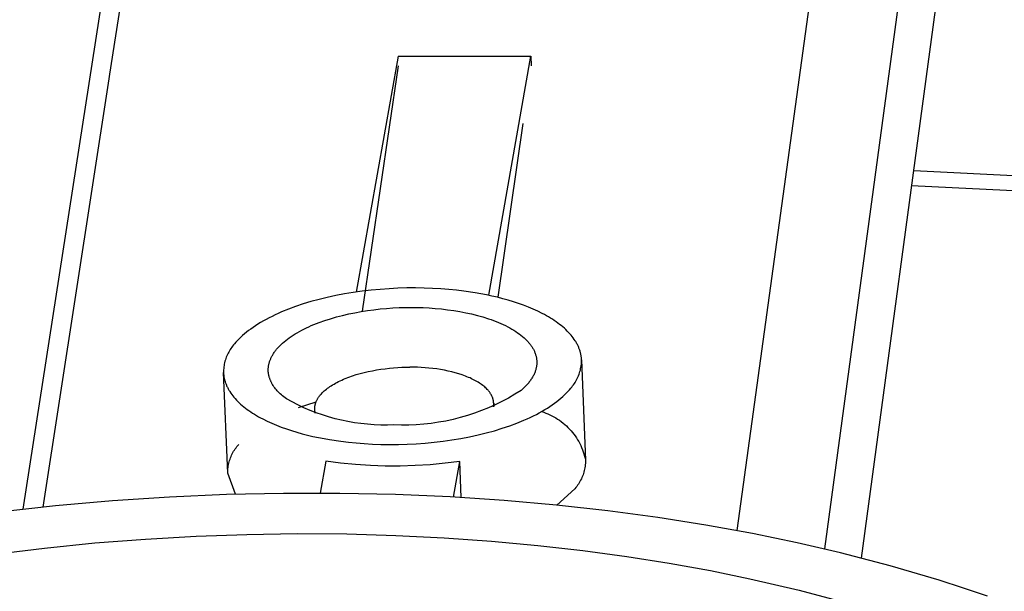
# Model space of a CAD drawing. Header units: millimetres. Extents: x 10249 to 12819, y -11746 to -10122.
# Tile 31 of 37: x 12239 to 12257, y -10457 to -10446. Entities that reach past the tile are written whole.
import ezdxf

# ---------------------------------------------------------------- set-up
doc = ezdxf.new("R2010")
doc.units = ezdxf.units.MM
doc.layers.add('Make2D$Visible$Curvas', color=7, linetype='Continuous')

msp = doc.modelspace()

# ---------------------------------------------------------------- linework, layer by layer
at = {"layer": 'Make2D$Visible$Curvas', "color": 7, "lineweight": -3, "true_color": 0xededed}
for p, q in [((12240.376, -10446.904), (12240.99, -10442.917)), ((12240.28, -10445.089), (12238.716, -10455.217)), ((12252.349, -10455.627), (12253.798, -10445.089)), ((12255.488, -10445.089), (12254.013, -10455.977)), ((12254.722, -10456.152), (12256.196, -10445.194)), ((12245.88, -10446.56), (12245.073, -10451.07)), ((12245.197, -10451.436), (12245.887, -10446.745)), ((12245.88, -10446.56), (12248.412, -10446.56)), ((12247.611, -10451.131), (12248.412, -10446.56)), ((12248.412, -10446.56), (12248.419, -10446.745)), ((12240.362, -10446.997), (12240.376, -10446.904)), ((12239.102, -10455.179), (12240.362, -10446.997)), ((12248.26, -10447.851), (12247.782, -10451.17)), ((12255.718, -10448.75), (12260.474, -10448.98)), ((12260.391, -10449.27), (12255.678, -10449.041)), ((12245.19, -10451.054), (12245.021, -10451.078)), ((12245.361, -10451.034), (12245.19, -10451.054)), ((12245.532, -10451.018), (12245.361, -10451.034)), ((12245.703, -10451.006), (12245.532, -10451.018)), ((12245.873, -10450.997), (12245.703, -10451.006)), ((12246.041, -10450.992), (12245.873, -10450.997)), ((12246.208, -10450.991), (12246.041, -10450.992)), ((12246.371, -10450.993), (12246.208, -10450.991)), ((12246.532, -10450.999), (12246.371, -10450.993)), ((12246.689, -10451.008), (12246.532, -10450.999)), ((12246.842, -10451.02), (12246.689, -10451.008)), ((12246.99, -10451.035), (12246.842, -10451.02)), ((12247.134, -10451.052), (12246.99, -10451.035)), ((12247.349, -10451.084), (12247.134, -10451.052)), ((12244.213, -10451.253), (12244.064, -10451.298)), ((12244.367, -10451.211), (12244.213, -10451.253)), ((12244.525, -10451.172), (12244.367, -10451.211)), ((12244.687, -10451.137), (12244.525, -10451.172)), ((12244.853, -10451.106), (12244.687, -10451.137)), ((12245.021, -10451.078), (12244.853, -10451.106)), ((12247.456, -10451.103), (12247.349, -10451.084)), ((12247.562, -10451.123), (12247.456, -10451.103)), ((12247.668, -10451.146), (12247.562, -10451.123)), ((12247.772, -10451.17), (12247.668, -10451.146)), ((12247.876, -10451.197), (12247.772, -10451.17)), ((12247.978, -10451.225), (12247.876, -10451.197)), ((12248.078, -10451.256), (12247.978, -10451.225)), ((12243.784, -10451.397), (12243.653, -10451.45)), ((12243.921, -10451.346), (12243.784, -10451.397)), ((12244.064, -10451.298), (12243.921, -10451.346)), ((12245.052, -10451.464), (12245.173, -10451.442)), ((12245.173, -10451.442), (12245.294, -10451.423)), ((12245.294, -10451.423), (12245.415, -10451.407)), ((12245.415, -10451.407), (12245.537, -10451.393)), ((12245.537, -10451.393), (12245.657, -10451.382)), ((12245.657, -10451.382), (12245.776, -10451.374)), ((12245.776, -10451.374), (12245.894, -10451.368)), ((12245.894, -10451.368), (12246.011, -10451.365)), ((12246.011, -10451.365), (12246.125, -10451.364)), ((12246.125, -10451.364), (12246.238, -10451.365)), ((12246.238, -10451.365), (12246.353, -10451.368)), ((12246.353, -10451.368), (12246.47, -10451.374)), ((12246.47, -10451.374), (12246.587, -10451.382)), ((12246.587, -10451.382), (12246.704, -10451.393)), ((12246.704, -10451.393), (12246.821, -10451.407)), ((12246.821, -10451.407), (12246.938, -10451.423)), ((12246.938, -10451.423), (12247.054, -10451.442)), ((12247.054, -10451.442), (12247.168, -10451.464)), ((12248.176, -10451.288), (12248.078, -10451.256)), ((12248.272, -10451.323), (12248.176, -10451.288)), ((12248.366, -10451.359), (12248.272, -10451.323)), ((12248.456, -10451.397), (12248.366, -10451.359)), ((12248.544, -10451.437), (12248.456, -10451.397)), ((12248.628, -10451.479), (12248.544, -10451.437)), ((12243.304, -10451.622), (12243.252, -10451.652)), ((12243.357, -10451.592), (12243.304, -10451.622)), ((12243.413, -10451.563), (12243.357, -10451.592)), ((12243.47, -10451.534), (12243.413, -10451.563)), ((12243.529, -10451.506), (12243.47, -10451.534)), ((12243.59, -10451.478), (12243.529, -10451.506)), ((12243.653, -10451.45), (12243.59, -10451.478)), ((12244.372, -10451.652), (12244.477, -10451.614)), ((12244.477, -10451.614), (12244.587, -10451.579)), ((12244.587, -10451.579), (12244.7, -10451.546)), ((12244.7, -10451.546), (12244.815, -10451.516)), ((12244.815, -10451.516), (12244.933, -10451.489)), ((12244.933, -10451.489), (12245.052, -10451.464)), ((12247.168, -10451.464), (12247.28, -10451.489)), ((12247.28, -10451.489), (12247.389, -10451.516)), ((12247.389, -10451.516), (12247.496, -10451.546)), ((12247.496, -10451.546), (12247.599, -10451.579)), ((12247.599, -10451.579), (12247.65, -10451.596)), ((12247.65, -10451.596), (12247.699, -10451.614)), ((12247.699, -10451.614), (12247.747, -10451.632)), ((12248.669, -10451.5), (12248.628, -10451.479)), ((12248.709, -10451.522), (12248.669, -10451.5)), ((12248.747, -10451.545), (12248.709, -10451.522)), ((12248.785, -10451.567), (12248.747, -10451.545)), ((12248.822, -10451.591), (12248.785, -10451.567)), ((12248.858, -10451.614), (12248.822, -10451.591)), ((12248.893, -10451.638), (12248.858, -10451.614)), ((12243.022, -10451.807), (12242.982, -10451.838)), ((12243.064, -10451.776), (12243.022, -10451.807)), ((12243.108, -10451.744), (12243.064, -10451.776)), ((12243.154, -10451.713), (12243.108, -10451.744)), ((12243.202, -10451.683), (12243.154, -10451.713)), ((12243.252, -10451.652), (12243.202, -10451.683)), ((12243.993, -10451.823), (12244.036, -10451.8)), ((12244.036, -10451.8), (12244.08, -10451.777)), ((12244.08, -10451.777), (12244.126, -10451.755)), ((12244.126, -10451.755), (12244.172, -10451.734)), ((12244.172, -10451.734), (12244.22, -10451.712)), ((12244.22, -10451.712), (12244.27, -10451.691)), ((12244.27, -10451.691), (12244.372, -10451.652)), ((12247.747, -10451.632), (12247.794, -10451.652)), ((12247.794, -10451.652), (12247.839, -10451.671)), ((12247.839, -10451.671), (12247.884, -10451.691)), ((12247.884, -10451.691), (12247.927, -10451.712)), ((12247.927, -10451.712), (12247.969, -10451.734)), ((12247.969, -10451.734), (12248.009, -10451.755)), ((12248.009, -10451.755), (12248.048, -10451.777)), ((12248.048, -10451.777), (12248.086, -10451.8)), ((12248.086, -10451.8), (12248.122, -10451.823)), ((12248.927, -10451.662), (12248.893, -10451.638)), ((12248.959, -10451.687), (12248.927, -10451.662)), ((12248.991, -10451.711), (12248.959, -10451.687)), ((12249.021, -10451.737), (12248.991, -10451.711)), ((12249.05, -10451.762), (12249.021, -10451.737)), ((12249.078, -10451.788), (12249.05, -10451.762)), ((12249.105, -10451.814), (12249.078, -10451.788)), ((12249.131, -10451.84), (12249.105, -10451.814)), ((12242.809, -10451.997), (12242.781, -10452.029)), ((12242.84, -10451.965), (12242.809, -10451.997)), ((12242.873, -10451.933), (12242.84, -10451.965)), ((12242.907, -10451.902), (12242.873, -10451.933)), ((12242.943, -10451.87), (12242.907, -10451.902)), ((12242.982, -10451.838), (12242.943, -10451.87)), ((12243.702, -10452.02), (12243.733, -10451.994)), ((12243.733, -10451.994), (12243.765, -10451.969)), ((12243.765, -10451.969), (12243.8, -10451.944)), ((12243.8, -10451.944), (12243.835, -10451.919)), ((12243.835, -10451.919), (12243.873, -10451.895)), ((12243.873, -10451.895), (12243.911, -10451.871)), ((12243.911, -10451.871), (12243.951, -10451.847)), ((12243.951, -10451.847), (12243.993, -10451.823)), ((12248.122, -10451.823), (12248.157, -10451.847)), ((12248.157, -10451.847), (12248.19, -10451.871)), ((12248.19, -10451.871), (12248.222, -10451.895)), ((12248.222, -10451.895), (12248.252, -10451.919)), ((12248.252, -10451.919), (12248.28, -10451.944)), ((12248.28, -10451.944), (12248.307, -10451.969)), ((12248.307, -10451.969), (12248.32, -10451.982)), ((12248.32, -10451.982), (12248.332, -10451.994)), ((12248.332, -10451.994), (12248.344, -10452.007)), ((12249.155, -10451.867), (12249.131, -10451.84)), ((12249.178, -10451.893), (12249.155, -10451.867)), ((12249.2, -10451.92), (12249.178, -10451.893)), ((12249.221, -10451.947), (12249.2, -10451.92)), ((12249.24, -10451.975), (12249.221, -10451.947)), ((12249.258, -10452.002), (12249.24, -10451.975)), ((12249.267, -10452.016), (12249.258, -10452.002)), ((12242.656, -10452.192), (12242.643, -10452.216)), ((12242.671, -10452.169), (12242.656, -10452.192)), ((12242.686, -10452.146), (12242.671, -10452.169)), ((12242.702, -10452.124), (12242.686, -10452.146)), ((12242.718, -10452.102), (12242.702, -10452.124)), ((12242.736, -10452.081), (12242.718, -10452.102)), ((12242.754, -10452.061), (12242.736, -10452.081)), ((12242.781, -10452.029), (12242.754, -10452.061)), ((12243.528, -10452.201), (12243.537, -10452.188)), ((12243.537, -10452.188), (12243.548, -10452.175)), ((12243.548, -10452.175), (12243.558, -10452.162)), ((12243.558, -10452.162), (12243.57, -10452.149)), ((12243.57, -10452.149), (12243.593, -10452.123)), ((12243.593, -10452.123), (12243.618, -10452.097)), ((12243.618, -10452.097), (12243.644, -10452.071)), ((12243.644, -10452.071), (12243.672, -10452.045)), ((12243.672, -10452.045), (12243.702, -10452.02)), ((12248.344, -10452.007), (12248.356, -10452.02)), ((12248.356, -10452.02), (12248.367, -10452.033)), ((12248.367, -10452.033), (12248.378, -10452.045)), ((12248.378, -10452.045), (12248.389, -10452.058)), ((12248.389, -10452.058), (12248.399, -10452.071)), ((12248.399, -10452.071), (12248.408, -10452.084)), ((12248.408, -10452.084), (12248.417, -10452.097)), ((12248.417, -10452.097), (12248.426, -10452.11)), ((12248.426, -10452.11), (12248.435, -10452.123)), ((12248.435, -10452.123), (12248.443, -10452.136)), ((12248.443, -10452.136), (12248.45, -10452.149)), ((12248.45, -10452.149), (12248.458, -10452.162)), ((12248.458, -10452.162), (12248.464, -10452.175)), ((12248.464, -10452.175), (12248.471, -10452.188)), ((12248.471, -10452.188), (12248.477, -10452.201)), ((12249.275, -10452.03), (12249.267, -10452.016)), ((12249.283, -10452.043), (12249.275, -10452.03)), ((12249.29, -10452.057), (12249.283, -10452.043)), ((12249.298, -10452.071), (12249.29, -10452.057)), ((12249.305, -10452.085), (12249.298, -10452.071)), ((12249.311, -10452.099), (12249.305, -10452.085)), ((12249.318, -10452.113), (12249.311, -10452.099)), ((12249.324, -10452.127), (12249.318, -10452.113)), ((12249.329, -10452.141), (12249.324, -10452.127)), ((12249.335, -10452.155), (12249.329, -10452.141)), ((12249.34, -10452.169), (12249.335, -10452.155)), ((12249.345, -10452.183), (12249.34, -10452.169)), ((12249.349, -10452.197), (12249.345, -10452.183)), ((12242.579, -10452.367), (12242.572, -10452.393)), ((12242.588, -10452.341), (12242.579, -10452.367)), ((12242.597, -10452.315), (12242.588, -10452.341)), ((12242.607, -10452.29), (12242.597, -10452.315)), ((12242.618, -10452.265), (12242.607, -10452.29)), ((12242.63, -10452.24), (12242.618, -10452.265)), ((12242.643, -10452.216), (12242.63, -10452.24)), ((12243.428, -10452.383), (12243.433, -10452.37)), ((12243.433, -10452.37), (12243.438, -10452.357)), ((12243.438, -10452.357), (12243.444, -10452.345)), ((12243.444, -10452.345), (12243.449, -10452.332)), ((12243.449, -10452.332), (12243.456, -10452.319)), ((12243.456, -10452.319), (12243.462, -10452.306)), ((12243.462, -10452.306), (12243.469, -10452.293)), ((12243.469, -10452.293), (12243.476, -10452.28)), ((12243.476, -10452.28), (12243.484, -10452.267)), ((12243.484, -10452.267), (12243.492, -10452.254)), ((12243.492, -10452.254), (12243.5, -10452.241)), ((12243.5, -10452.241), (12243.509, -10452.228)), ((12243.509, -10452.228), (12243.518, -10452.215)), ((12243.518, -10452.215), (12243.528, -10452.201)), ((12248.477, -10452.201), (12248.483, -10452.215)), ((12248.483, -10452.215), (12248.488, -10452.228)), ((12248.488, -10452.228), (12248.493, -10452.241)), ((12248.493, -10452.241), (12248.498, -10452.254)), ((12248.498, -10452.254), (12248.502, -10452.267)), ((12248.502, -10452.267), (12248.506, -10452.28)), ((12248.506, -10452.28), (12248.509, -10452.293)), ((12248.509, -10452.293), (12248.512, -10452.306)), ((12248.512, -10452.306), (12248.515, -10452.319)), ((12248.515, -10452.319), (12248.517, -10452.332)), ((12248.517, -10452.332), (12248.519, -10452.345)), ((12248.519, -10452.345), (12248.521, -10452.357)), ((12248.521, -10452.357), (12248.522, -10452.37)), ((12248.522, -10452.37), (12248.523, -10452.383)), ((12249.353, -10452.211), (12249.349, -10452.197)), ((12249.357, -10452.225), (12249.353, -10452.211)), ((12249.36, -10452.239), (12249.357, -10452.225)), ((12249.364, -10452.253), (12249.36, -10452.239)), ((12249.366, -10452.267), (12249.364, -10452.253)), ((12249.369, -10452.281), (12249.366, -10452.267)), ((12249.371, -10452.295), (12249.369, -10452.281)), ((12249.373, -10452.309), (12249.371, -10452.295)), ((12249.375, -10452.323), (12249.373, -10452.309)), ((12249.376, -10452.337), (12249.375, -10452.323)), ((12249.377, -10452.351), (12249.376, -10452.337)), ((12249.378, -10452.365), (12249.377, -10452.351)), ((12249.377, -10452.393), (12249.378, -10452.365)), ((12249.378, -10452.365), (12249.454, -10454.285)), ((12242.545, -10452.555), (12242.544, -10452.582)), ((12242.547, -10452.528), (12242.545, -10452.555)), ((12242.55, -10452.501), (12242.547, -10452.528)), ((12242.554, -10452.474), (12242.55, -10452.501)), ((12242.559, -10452.447), (12242.554, -10452.474)), ((12242.565, -10452.42), (12242.559, -10452.447)), ((12242.572, -10452.393), (12242.565, -10452.42)), ((12243.398, -10452.532), (12243.399, -10452.522)), ((12243.398, -10452.541), (12243.398, -10452.532)), ((12243.398, -10452.551), (12243.398, -10452.541)), ((12243.398, -10452.561), (12243.398, -10452.551)), ((12243.398, -10452.57), (12243.398, -10452.561)), ((12243.398, -10452.58), (12243.398, -10452.57)), ((12243.399, -10452.522), (12243.4, -10452.512)), ((12243.4, -10452.512), (12243.401, -10452.503)), ((12243.401, -10452.503), (12243.402, -10452.493)), ((12243.402, -10452.493), (12243.403, -10452.484)), ((12243.403, -10452.484), (12243.405, -10452.471)), ((12243.405, -10452.471), (12243.407, -10452.459)), ((12243.407, -10452.459), (12243.41, -10452.446)), ((12243.41, -10452.446), (12243.413, -10452.434)), ((12243.413, -10452.434), (12243.416, -10452.421)), ((12243.416, -10452.421), (12243.42, -10452.409)), ((12243.42, -10452.409), (12243.424, -10452.396)), ((12243.424, -10452.396), (12243.428, -10452.383)), ((12245.387, -10452.572), (12245.467, -10452.557)), ((12245.467, -10452.557), (12245.548, -10452.544)), ((12245.548, -10452.544), (12245.629, -10452.534)), ((12245.629, -10452.534), (12245.709, -10452.525)), ((12245.709, -10452.525), (12245.79, -10452.517)), ((12245.79, -10452.517), (12245.869, -10452.512)), ((12245.869, -10452.512), (12245.948, -10452.508)), ((12245.948, -10452.508), (12246.026, -10452.505)), ((12246.026, -10452.505), (12246.102, -10452.505)), ((12246.173, -10452.505), (12246.102, -10452.505)), ((12246.246, -10452.507), (12246.173, -10452.505)), ((12246.319, -10452.511), (12246.246, -10452.507)), ((12246.392, -10452.516), (12246.319, -10452.511)), ((12246.466, -10452.522), (12246.392, -10452.516)), ((12246.54, -10452.53), (12246.466, -10452.522)), ((12246.613, -10452.54), (12246.54, -10452.53)), ((12246.686, -10452.551), (12246.613, -10452.54)), ((12246.759, -10452.564), (12246.686, -10452.551)), ((12246.83, -10452.579), (12246.759, -10452.564)), ((12248.5, -10452.569), (12248.495, -10452.583)), ((12248.504, -10452.554), (12248.5, -10452.569)), ((12248.508, -10452.54), (12248.504, -10452.554)), ((12248.511, -10452.526), (12248.508, -10452.54)), ((12248.514, -10452.512), (12248.511, -10452.526)), ((12248.517, -10452.498), (12248.514, -10452.512)), ((12248.519, -10452.484), (12248.517, -10452.498)), ((12248.521, -10452.471), (12248.519, -10452.484)), ((12248.522, -10452.459), (12248.521, -10452.471)), ((12248.523, -10452.446), (12248.522, -10452.459)), ((12248.523, -10452.383), (12248.524, -10452.396)), ((12248.524, -10452.434), (12248.523, -10452.446)), ((12248.524, -10452.396), (12248.524, -10452.409)), ((12248.524, -10452.409), (12248.524, -10452.421)), ((12248.524, -10452.421), (12248.524, -10452.434)), ((12249.347, -10452.588), (12249.355, -10452.561)), ((12249.355, -10452.561), (12249.361, -10452.534)), ((12249.361, -10452.534), (12249.366, -10452.506)), ((12249.366, -10452.506), (12249.37, -10452.478)), ((12249.37, -10452.478), (12249.374, -10452.45)), ((12249.374, -10452.45), (12249.376, -10452.422)), ((12249.376, -10452.422), (12249.377, -10452.393)), ((12242.544, -10452.582), (12242.544, -10452.61)), ((12242.625, -10454.53), (12242.544, -10452.61)), ((12242.544, -10452.61), (12242.544, -10452.624)), ((12242.544, -10452.624), (12242.545, -10452.638)), ((12242.545, -10452.638), (12242.547, -10452.651)), ((12242.547, -10452.651), (12242.548, -10452.665)), ((12242.548, -10452.665), (12242.55, -10452.679)), ((12242.55, -10452.679), (12242.553, -10452.693)), ((12242.553, -10452.693), (12242.555, -10452.707)), ((12242.555, -10452.707), (12242.558, -10452.721)), ((12242.558, -10452.721), (12242.561, -10452.735)), ((12242.561, -10452.735), (12242.565, -10452.749)), ((12242.565, -10452.749), (12242.568, -10452.763)), ((12243.399, -10452.59), (12243.398, -10452.58)), ((12243.399, -10452.6), (12243.399, -10452.59)), ((12243.4, -10452.609), (12243.399, -10452.6)), ((12243.402, -10452.619), (12243.4, -10452.609)), ((12243.403, -10452.629), (12243.402, -10452.619)), ((12243.404, -10452.639), (12243.403, -10452.629)), ((12243.406, -10452.649), (12243.404, -10452.639)), ((12243.408, -10452.659), (12243.406, -10452.649)), ((12243.41, -10452.669), (12243.408, -10452.659)), ((12243.413, -10452.678), (12243.41, -10452.669)), ((12243.415, -10452.688), (12243.413, -10452.678)), ((12243.418, -10452.698), (12243.415, -10452.688)), ((12243.421, -10452.708), (12243.418, -10452.698)), ((12243.425, -10452.718), (12243.421, -10452.708)), ((12243.428, -10452.728), (12243.425, -10452.718)), ((12243.432, -10452.738), (12243.428, -10452.728)), ((12243.436, -10452.748), (12243.432, -10452.738)), ((12243.44, -10452.758), (12243.436, -10452.748)), ((12243.444, -10452.768), (12243.44, -10452.758)), ((12244.769, -10452.766), (12244.8, -10452.752)), ((12244.8, -10452.752), (12244.832, -10452.737)), ((12244.832, -10452.737), (12244.865, -10452.724)), ((12244.865, -10452.724), (12244.933, -10452.697)), ((12244.933, -10452.697), (12245.003, -10452.672)), ((12245.003, -10452.672), (12245.076, -10452.648)), ((12245.076, -10452.648), (12245.152, -10452.627)), ((12245.152, -10452.627), (12245.229, -10452.606)), ((12245.229, -10452.606), (12245.307, -10452.588)), ((12245.307, -10452.588), (12245.387, -10452.572)), ((12246.9, -10452.595), (12246.83, -10452.579)), ((12246.968, -10452.613), (12246.9, -10452.595)), ((12247.035, -10452.632), (12246.968, -10452.613)), ((12247.099, -10452.653), (12247.035, -10452.632)), ((12247.161, -10452.676), (12247.099, -10452.653)), ((12247.191, -10452.687), (12247.161, -10452.676)), ((12247.221, -10452.7), (12247.191, -10452.687)), ((12247.249, -10452.712), (12247.221, -10452.7)), ((12247.277, -10452.725), (12247.249, -10452.712)), ((12247.304, -10452.738), (12247.277, -10452.725)), ((12247.331, -10452.751), (12247.304, -10452.738)), ((12247.356, -10452.765), (12247.331, -10452.751)), ((12248.402, -10452.758), (12248.392, -10452.773)), ((12248.413, -10452.743), (12248.402, -10452.758)), ((12248.423, -10452.729), (12248.413, -10452.743)), ((12248.432, -10452.714), (12248.423, -10452.729)), ((12248.441, -10452.699), (12248.432, -10452.714)), ((12248.449, -10452.685), (12248.441, -10452.699)), ((12248.457, -10452.67), (12248.449, -10452.685)), ((12248.465, -10452.655), (12248.457, -10452.67)), ((12248.472, -10452.641), (12248.465, -10452.655)), ((12248.478, -10452.626), (12248.472, -10452.641)), ((12248.484, -10452.612), (12248.478, -10452.626)), ((12248.49, -10452.597), (12248.484, -10452.612)), ((12248.495, -10452.583), (12248.49, -10452.597)), ((12249.271, -10452.77), (12249.284, -10452.746)), ((12249.284, -10452.746), (12249.297, -10452.72)), ((12249.297, -10452.72), (12249.309, -10452.695)), ((12249.309, -10452.695), (12249.32, -10452.669)), ((12249.32, -10452.669), (12249.33, -10452.642)), ((12249.33, -10452.642), (12249.339, -10452.616)), ((12249.339, -10452.616), (12249.347, -10452.588)), ((12242.568, -10452.763), (12242.573, -10452.777)), ((12242.573, -10452.777), (12242.577, -10452.791)), ((12242.577, -10452.791), (12242.582, -10452.805)), ((12242.582, -10452.805), (12242.587, -10452.819)), ((12242.587, -10452.819), (12242.592, -10452.833)), ((12242.592, -10452.833), (12242.598, -10452.847)), ((12242.598, -10452.847), (12242.604, -10452.861)), ((12242.604, -10452.861), (12242.61, -10452.875)), ((12242.61, -10452.875), (12242.617, -10452.889)), ((12242.617, -10452.889), (12242.624, -10452.903)), ((12242.624, -10452.903), (12242.631, -10452.917)), ((12242.631, -10452.917), (12242.639, -10452.931)), ((12242.639, -10452.931), (12242.647, -10452.944)), ((12242.647, -10452.944), (12242.655, -10452.958)), ((12243.449, -10452.778), (12243.444, -10452.768)), ((12243.454, -10452.788), (12243.449, -10452.778)), ((12243.459, -10452.798), (12243.454, -10452.788)), ((12243.464, -10452.808), (12243.459, -10452.798)), ((12243.469, -10452.818), (12243.464, -10452.808)), ((12243.475, -10452.828), (12243.469, -10452.818)), ((12243.481, -10452.838), (12243.475, -10452.828)), ((12243.494, -10452.858), (12243.481, -10452.838)), ((12243.507, -10452.878), (12243.494, -10452.858)), ((12243.522, -10452.898), (12243.507, -10452.878)), ((12243.537, -10452.918), (12243.522, -10452.898)), ((12243.553, -10452.937), (12243.537, -10452.918)), ((12243.571, -10452.957), (12243.553, -10452.937)), ((12244.467, -10452.96), (12244.486, -10452.943)), ((12244.486, -10452.943), (12244.507, -10452.926)), ((12244.507, -10452.926), (12244.529, -10452.909)), ((12244.529, -10452.909), (12244.552, -10452.892)), ((12244.552, -10452.892), (12244.575, -10452.876)), ((12244.575, -10452.876), (12244.6, -10452.859)), ((12244.6, -10452.859), (12244.626, -10452.843)), ((12244.626, -10452.843), (12244.653, -10452.827)), ((12244.653, -10452.827), (12244.68, -10452.812)), ((12244.68, -10452.812), (12244.709, -10452.796)), ((12244.709, -10452.796), (12244.738, -10452.781)), ((12244.738, -10452.781), (12244.769, -10452.766)), ((12247.381, -10452.779), (12247.356, -10452.765)), ((12247.405, -10452.793), (12247.381, -10452.779)), ((12247.428, -10452.808), (12247.405, -10452.793)), ((12247.45, -10452.822), (12247.428, -10452.808)), ((12247.471, -10452.837), (12247.45, -10452.822)), ((12247.491, -10452.853), (12247.471, -10452.837)), ((12247.51, -10452.868), (12247.491, -10452.853)), ((12247.529, -10452.883), (12247.51, -10452.868)), ((12247.546, -10452.899), (12247.529, -10452.883)), ((12247.563, -10452.915), (12247.546, -10452.899)), ((12247.578, -10452.931), (12247.563, -10452.915)), ((12247.586, -10452.939), (12247.578, -10452.931)), ((12247.593, -10452.947), (12247.586, -10452.939)), ((12248.257, -10452.919), (12248.224, -10452.948)), ((12248.288, -10452.89), (12248.257, -10452.919)), ((12248.302, -10452.875), (12248.288, -10452.89)), ((12248.317, -10452.861), (12248.302, -10452.875)), ((12248.33, -10452.846), (12248.317, -10452.861)), ((12248.344, -10452.831), (12248.33, -10452.846)), ((12248.356, -10452.817), (12248.344, -10452.831)), ((12248.369, -10452.802), (12248.356, -10452.817)), ((12248.38, -10452.787), (12248.369, -10452.802)), ((12248.392, -10452.773), (12248.38, -10452.787)), ((12249.117, -10452.971), (12249.145, -10452.939)), ((12249.145, -10452.939), (12249.172, -10452.908)), ((12249.172, -10452.908), (12249.19, -10452.886)), ((12249.19, -10452.886), (12249.208, -10452.864)), ((12249.208, -10452.864), (12249.225, -10452.842)), ((12249.225, -10452.842), (12249.241, -10452.818)), ((12249.241, -10452.818), (12249.256, -10452.795)), ((12249.256, -10452.795), (12249.271, -10452.77)), ((12242.655, -10452.958), (12242.664, -10452.972)), ((12242.664, -10452.972), (12242.682, -10452.999)), ((12242.682, -10452.999), (12242.701, -10453.026)), ((12242.701, -10453.026), (12242.722, -10453.053)), ((12242.722, -10453.053), (12242.743, -10453.08)), ((12242.743, -10453.08), (12242.767, -10453.107)), ((12242.767, -10453.107), (12242.791, -10453.133)), ((12242.791, -10453.133), (12242.816, -10453.16)), ((12243.589, -10452.976), (12243.571, -10452.957)), ((12243.608, -10452.996), (12243.589, -10452.976)), ((12243.628, -10453.015), (12243.608, -10452.996)), ((12243.649, -10453.034), (12243.628, -10453.015)), ((12243.671, -10453.053), (12243.649, -10453.034)), ((12243.694, -10453.071), (12243.671, -10453.053)), ((12243.718, -10453.09), (12243.694, -10453.071)), ((12243.743, -10453.108), (12243.718, -10453.09)), ((12243.853, -10453.17), (12243.743, -10453.108)), ((12244.323, -10453.142), (12244.327, -10453.134)), ((12244.327, -10453.134), (12244.331, -10453.125)), ((12244.331, -10453.125), (12244.336, -10453.116)), ((12244.336, -10453.116), (12244.341, -10453.108)), ((12244.341, -10453.108), (12244.347, -10453.099)), ((12244.347, -10453.099), (12244.352, -10453.09)), ((12244.352, -10453.09), (12244.358, -10453.081)), ((12244.358, -10453.081), (12244.364, -10453.073)), ((12244.364, -10453.073), (12244.37, -10453.064)), ((12244.37, -10453.064), (12244.377, -10453.055)), ((12244.377, -10453.055), (12244.384, -10453.047)), ((12244.384, -10453.047), (12244.391, -10453.038)), ((12244.391, -10453.038), (12244.398, -10453.029)), ((12244.398, -10453.029), (12244.414, -10453.012)), ((12244.414, -10453.012), (12244.43, -10452.994)), ((12244.43, -10452.994), (12244.448, -10452.977)), ((12244.448, -10452.977), (12244.467, -10452.96)), ((12247.6, -10452.955), (12247.593, -10452.947)), ((12247.606, -10452.963), (12247.6, -10452.955)), ((12247.613, -10452.971), (12247.606, -10452.963)), ((12247.619, -10452.979), (12247.613, -10452.971)), ((12247.625, -10452.988), (12247.619, -10452.979)), ((12247.631, -10452.996), (12247.625, -10452.988)), ((12247.636, -10453.004), (12247.631, -10452.996)), ((12247.642, -10453.012), (12247.636, -10453.004)), ((12247.647, -10453.02), (12247.642, -10453.012)), ((12247.652, -10453.029), (12247.647, -10453.02)), ((12247.656, -10453.037), (12247.652, -10453.029)), ((12247.66, -10453.045), (12247.656, -10453.037)), ((12247.665, -10453.053), (12247.66, -10453.045)), ((12247.668, -10453.062), (12247.665, -10453.053)), ((12247.672, -10453.07), (12247.668, -10453.062)), ((12247.676, -10453.078), (12247.672, -10453.07)), ((12247.679, -10453.086), (12247.676, -10453.078)), ((12247.682, -10453.094), (12247.679, -10453.086)), ((12247.685, -10453.103), (12247.682, -10453.094)), ((12247.687, -10453.111), (12247.685, -10453.103)), ((12247.689, -10453.119), (12247.687, -10453.111)), ((12247.691, -10453.127), (12247.689, -10453.119)), ((12247.693, -10453.135), (12247.691, -10453.127)), ((12247.981, -10453.095), (12247.856, -10453.162)), ((12248.104, -10453.024), (12247.981, -10453.095)), ((12248.224, -10452.948), (12248.104, -10453.024)), ((12248.905, -10453.162), (12248.945, -10453.13)), ((12248.945, -10453.13), (12248.983, -10453.099)), ((12248.983, -10453.099), (12249.02, -10453.067)), ((12249.02, -10453.067), (12249.054, -10453.035)), ((12249.054, -10453.035), (12249.086, -10453.003)), ((12249.086, -10453.003), (12249.117, -10452.971)), ((12242.816, -10453.16), (12242.843, -10453.186)), ((12242.843, -10453.186), (12242.871, -10453.211)), ((12242.871, -10453.211), (12242.9, -10453.237)), ((12242.9, -10453.237), (12242.93, -10453.262)), ((12242.93, -10453.262), (12242.962, -10453.287)), ((12242.962, -10453.287), (12242.994, -10453.311)), ((12242.994, -10453.311), (12243.028, -10453.335)), ((12243.965, -10453.227), (12243.853, -10453.17)), ((12244.079, -10453.281), (12243.965, -10453.227)), ((12243.973, -10453.275), (12244.314, -10453.165)), ((12244.195, -10453.331), (12244.079, -10453.281)), ((12244.284, -10453.291), (12244.285, -10453.283)), ((12244.284, -10453.299), (12244.284, -10453.291)), ((12244.284, -10453.307), (12244.284, -10453.299)), ((12244.284, -10453.314), (12244.284, -10453.307)), ((12244.294, -10453.382), (12244.284, -10453.314)), ((12244.285, -10453.275), (12244.286, -10453.268)), ((12244.285, -10453.283), (12244.285, -10453.275)), ((12244.286, -10453.268), (12244.287, -10453.26)), ((12244.287, -10453.26), (12244.288, -10453.252)), ((12244.288, -10453.252), (12244.289, -10453.244)), ((12244.289, -10453.244), (12244.291, -10453.236)), ((12244.291, -10453.236), (12244.292, -10453.227)), ((12244.292, -10453.227), (12244.294, -10453.219)), ((12244.294, -10453.219), (12244.297, -10453.211)), ((12244.297, -10453.211), (12244.299, -10453.202)), ((12244.299, -10453.202), (12244.302, -10453.194)), ((12244.302, -10453.194), (12244.305, -10453.185)), ((12244.305, -10453.185), (12244.308, -10453.177)), ((12244.308, -10453.177), (12244.311, -10453.168)), ((12244.311, -10453.168), (12244.315, -10453.159)), ((12244.315, -10453.159), (12244.318, -10453.151)), ((12244.318, -10453.151), (12244.323, -10453.142)), ((12247.599, -10453.283), (12247.467, -10453.336)), ((12247.728, -10453.225), (12247.599, -10453.283)), ((12247.695, -10453.144), (12247.693, -10453.135)), ((12247.696, -10453.152), (12247.695, -10453.144)), ((12247.698, -10453.16), (12247.696, -10453.152)), ((12247.696, -10453.261), (12247.701, -10453.192)), ((12247.699, -10453.168), (12247.698, -10453.16)), ((12247.7, -10453.176), (12247.699, -10453.168)), ((12247.7, -10453.184), (12247.7, -10453.176)), ((12247.701, -10453.192), (12247.7, -10453.184)), ((12247.701, -10453.192), (12247.703, -10453.258)), ((12247.856, -10453.162), (12247.728, -10453.225)), ((12248.624, -10453.347), (12248.676, -10453.317)), ((12248.676, -10453.317), (12248.726, -10453.287)), ((12248.726, -10453.287), (12248.774, -10453.256)), ((12248.774, -10453.256), (12248.819, -10453.225)), ((12248.819, -10453.225), (12248.863, -10453.193)), ((12248.863, -10453.193), (12248.905, -10453.162)), ((12243.028, -10453.335), (12243.063, -10453.359)), ((12243.063, -10453.359), (12243.099, -10453.382)), ((12243.099, -10453.382), (12243.135, -10453.405)), ((12243.135, -10453.405), (12243.173, -10453.428)), ((12243.173, -10453.428), (12243.212, -10453.451)), ((12243.212, -10453.451), (12243.252, -10453.472)), ((12243.252, -10453.472), (12243.292, -10453.494)), ((12243.292, -10453.494), (12243.376, -10453.536)), ((12244.312, -10453.376), (12244.195, -10453.331)), ((12244.431, -10453.418), (12244.312, -10453.376)), ((12244.551, -10453.456), (12244.431, -10453.418)), ((12244.673, -10453.49), (12244.551, -10453.456)), ((12244.795, -10453.52), (12244.673, -10453.49)), ((12246.925, -10453.504), (12246.786, -10453.534)), ((12247.063, -10453.469), (12246.925, -10453.504)), ((12247.199, -10453.43), (12247.063, -10453.469)), ((12247.334, -10453.385), (12247.199, -10453.43)), ((12247.467, -10453.336), (12247.334, -10453.385)), ((12248.275, -10453.52), (12248.338, -10453.493)), ((12248.338, -10453.493), (12248.399, -10453.465)), ((12248.399, -10453.465), (12248.458, -10453.436)), ((12248.458, -10453.436), (12248.515, -10453.407)), ((12248.515, -10453.407), (12248.571, -10453.377)), ((12248.571, -10453.377), (12248.624, -10453.347)), ((12248.615, -10453.353), (12248.655, -10453.366)), ((12248.655, -10453.366), (12248.695, -10453.381)), ((12248.695, -10453.381), (12248.734, -10453.397)), ((12248.734, -10453.397), (12248.773, -10453.414)), ((12248.773, -10453.414), (12248.811, -10453.433)), ((12248.811, -10453.433), (12248.849, -10453.453)), ((12248.849, -10453.453), (12248.885, -10453.474)), ((12248.885, -10453.474), (12248.921, -10453.497)), ((12248.921, -10453.497), (12248.957, -10453.521)), ((12243.376, -10453.536), (12243.464, -10453.576)), ((12243.464, -10453.576), (12243.554, -10453.614)), ((12243.554, -10453.614), (12243.647, -10453.65)), ((12243.647, -10453.65), (12243.743, -10453.684)), ((12243.743, -10453.684), (12243.841, -10453.717)), ((12244.919, -10453.545), (12244.795, -10453.52)), ((12245.043, -10453.567), (12244.919, -10453.545)), ((12245.168, -10453.584), (12245.043, -10453.567)), ((12245.293, -10453.597), (12245.168, -10453.584)), ((12245.419, -10453.606), (12245.293, -10453.597)), ((12245.545, -10453.611), (12245.419, -10453.606)), ((12245.671, -10453.611), (12245.545, -10453.611)), ((12245.797, -10453.607), (12245.671, -10453.611)), ((12245.939, -10453.612), (12245.797, -10453.607)), ((12246.081, -10453.611), (12245.939, -10453.612)), ((12246.223, -10453.606), (12246.081, -10453.611)), ((12246.365, -10453.595), (12246.223, -10453.606)), ((12246.506, -10453.58), (12246.365, -10453.595)), ((12246.646, -10453.559), (12246.506, -10453.58)), ((12246.786, -10453.534), (12246.646, -10453.559)), ((12247.714, -10453.719), (12247.863, -10453.673)), ((12247.863, -10453.673), (12248.007, -10453.625)), ((12248.007, -10453.625), (12248.144, -10453.574)), ((12248.144, -10453.574), (12248.275, -10453.52)), ((12248.957, -10453.521), (12248.991, -10453.546)), ((12248.991, -10453.546), (12249.024, -10453.572)), ((12249.024, -10453.572), (12249.057, -10453.599)), ((12249.057, -10453.599), (12249.089, -10453.628)), ((12249.089, -10453.628), (12249.119, -10453.657)), ((12249.119, -10453.657), (12249.149, -10453.688)), ((12249.149, -10453.688), (12249.177, -10453.719)), ((12243.841, -10453.717), (12243.941, -10453.747)), ((12243.941, -10453.747), (12244.043, -10453.776)), ((12244.043, -10453.776), (12244.146, -10453.802)), ((12244.146, -10453.802), (12244.251, -10453.827)), ((12244.251, -10453.827), (12244.356, -10453.849)), ((12244.356, -10453.849), (12244.463, -10453.87)), ((12244.463, -10453.87), (12244.569, -10453.889)), ((12246.905, -10453.895), (12247.073, -10453.867)), ((12247.073, -10453.867), (12247.239, -10453.835)), ((12247.239, -10453.835), (12247.402, -10453.8)), ((12247.402, -10453.8), (12247.56, -10453.761)), ((12247.56, -10453.761), (12247.714, -10453.719)), ((12249.177, -10453.719), (12249.204, -10453.752)), ((12249.204, -10453.752), (12249.231, -10453.785)), ((12249.231, -10453.785), (12249.256, -10453.82)), ((12249.256, -10453.82), (12249.279, -10453.855)), ((12249.279, -10453.855), (12249.302, -10453.891)), ((12242.752, -10454.089), (12242.767, -10454.066)), ((12242.767, -10454.066), (12242.783, -10454.044)), ((12242.783, -10454.044), (12242.799, -10454.022)), ((12242.799, -10454.022), (12242.816, -10454.001)), ((12242.816, -10454.001), (12242.834, -10453.98)), ((12244.569, -10453.889), (12244.784, -10453.921)), ((12244.784, -10453.921), (12244.928, -10453.938)), ((12244.928, -10453.938), (12245.077, -10453.953)), ((12245.077, -10453.953), (12245.231, -10453.965)), ((12245.231, -10453.965), (12245.388, -10453.974)), ((12245.388, -10453.974), (12245.549, -10453.98)), ((12245.549, -10453.98), (12245.714, -10453.982)), ((12245.714, -10453.982), (12245.881, -10453.981)), ((12245.881, -10453.981), (12246.05, -10453.976)), ((12246.05, -10453.976), (12246.22, -10453.968)), ((12246.22, -10453.968), (12246.392, -10453.955)), ((12246.392, -10453.955), (12246.563, -10453.939)), ((12246.563, -10453.939), (12246.735, -10453.919)), ((12246.735, -10453.919), (12246.905, -10453.895)), ((12249.302, -10453.891), (12249.323, -10453.928)), ((12249.323, -10453.928), (12249.343, -10453.965)), ((12249.343, -10453.965), (12249.362, -10454.003)), ((12249.362, -10454.003), (12249.379, -10454.042)), ((12249.379, -10454.042), (12249.395, -10454.082)), ((12242.66, -10454.287), (12242.669, -10454.261)), ((12242.669, -10454.261), (12242.678, -10454.236)), ((12242.678, -10454.236), (12242.688, -10454.21)), ((12242.688, -10454.21), (12242.699, -10454.185)), ((12242.699, -10454.185), (12242.711, -10454.161)), ((12242.711, -10454.161), (12242.724, -10454.136)), ((12242.724, -10454.136), (12242.737, -10454.112)), ((12242.737, -10454.112), (12242.752, -10454.089)), ((12249.395, -10454.082), (12249.41, -10454.122)), ((12249.41, -10454.122), (12249.423, -10454.162)), ((12249.423, -10454.162), (12249.435, -10454.203)), ((12249.435, -10454.203), (12249.445, -10454.244)), ((12249.445, -10454.244), (12249.454, -10454.285)), ((12242.626, -10454.476), (12242.628, -10454.448)), ((12242.628, -10454.448), (12242.631, -10454.421)), ((12242.631, -10454.421), (12242.635, -10454.394)), ((12242.635, -10454.394), (12242.64, -10454.367)), ((12242.64, -10454.367), (12242.646, -10454.34)), ((12242.646, -10454.34), (12242.653, -10454.314)), ((12242.653, -10454.314), (12242.66, -10454.287)), ((12244.495, -10454.304), (12244.386, -10454.913)), ((12244.778, -10454.341), (12244.495, -10454.304)), ((12245.062, -10454.368), (12244.778, -10454.341)), ((12245.347, -10454.387), (12245.062, -10454.368)), ((12245.632, -10454.396), (12245.347, -10454.387)), ((12245.917, -10454.396), (12245.632, -10454.396)), ((12246.203, -10454.387), (12245.917, -10454.396)), ((12246.488, -10454.369), (12246.203, -10454.387)), ((12246.772, -10454.341), (12246.488, -10454.369)), ((12247.055, -10454.305), (12246.772, -10454.341)), ((12246.935, -10454.989), (12247.055, -10454.305)), ((12247.083, -10454.997), (12247.055, -10454.305)), ((12249.443, -10454.426), (12249.437, -10454.454)), ((12249.447, -10454.398), (12249.443, -10454.426)), ((12249.45, -10454.37), (12249.447, -10454.398)), ((12249.453, -10454.342), (12249.45, -10454.37)), ((12249.454, -10454.314), (12249.453, -10454.342)), ((12249.454, -10454.285), (12249.454, -10454.314)), ((12242.625, -10454.503), (12242.626, -10454.476)), ((12242.625, -10454.53), (12242.625, -10454.503)), ((12242.772, -10454.934), (12242.625, -10454.53)), ((12249.386, -10454.616), (12249.374, -10454.641)), ((12249.397, -10454.589), (12249.386, -10454.616)), ((12249.407, -10454.563), (12249.397, -10454.589)), ((12249.416, -10454.536), (12249.407, -10454.563)), ((12249.424, -10454.509), (12249.416, -10454.536)), ((12249.431, -10454.482), (12249.424, -10454.509)), ((12249.437, -10454.454), (12249.431, -10454.482)), ((12249.267, -10454.807), (12249.249, -10454.829)), ((12249.285, -10454.785), (12249.267, -10454.807)), ((12249.302, -10454.763), (12249.285, -10454.785)), ((12249.318, -10454.739), (12249.302, -10454.763)), ((12249.333, -10454.716), (12249.318, -10454.739)), ((12249.347, -10454.691), (12249.333, -10454.716)), ((12249.361, -10454.666), (12249.347, -10454.691)), ((12249.374, -10454.641), (12249.361, -10454.666)), ((12241.514, -10454.987), (12240.423, -10455.059)), ((12242.603, -10454.94), (12241.514, -10454.987)), ((12243.687, -10454.916), (12242.603, -10454.94)), ((12244.763, -10454.916), (12243.687, -10454.916)), ((12245.825, -10454.939), (12244.763, -10454.916)), ((12246.871, -10454.985), (12245.825, -10454.939)), ((12247.898, -10455.053), (12246.871, -10454.985)), ((12249.249, -10454.829), (12248.905, -10455.14)), ((12239.336, -10455.155), (12238.255, -10455.275)), ((12240.423, -10455.059), (12239.336, -10455.155)), ((12248.902, -10455.141), (12247.898, -10455.053)), ((12249.88, -10455.25), (12248.902, -10455.141)), ((12250.831, -10455.377), (12249.88, -10455.25)), ((12251.752, -10455.522), (12250.831, -10455.377)), ((12252.641, -10455.683), (12251.752, -10455.522)), ((12241.055, -10455.789), (12242.023, -10455.734)), ((12242.023, -10455.734), (12242.988, -10455.7)), ((12242.988, -10455.7), (12243.947, -10455.686)), ((12243.947, -10455.686), (12244.896, -10455.693)), ((12244.896, -10455.693), (12245.833, -10455.719)), ((12245.833, -10455.719), (12246.755, -10455.765)), ((12246.755, -10455.765), (12247.659, -10455.828)), ((12253.496, -10455.86), (12252.641, -10455.683)), ((12239.125, -10455.961), (12240.088, -10455.864)), ((12240.088, -10455.864), (12241.055, -10455.789)), ((12247.659, -10455.828), (12248.543, -10455.91)), ((12248.543, -10455.91), (12249.405, -10456.008)), ((12254.318, -10456.05), (12253.496, -10455.86)), ((12238.168, -10456.078), (12239.125, -10455.961)), ((12249.405, -10456.008), (12250.242, -10456.122)), ((12250.242, -10456.122), (12251.053, -10456.25)), ((12255.27, -10456.299), (12254.318, -10456.05)), ((12251.053, -10456.25), (12251.837, -10456.393)), ((12256.207, -10456.575), (12255.27, -10456.299)), ((12251.837, -10456.393), (12252.592, -10456.548)), ((12252.592, -10456.548), (12253.533, -10456.768)), ((12256.669, -10456.725), (12256.207, -10456.575)), ((12253.533, -10456.768), (12254.461, -10457.016)), ((12257.124, -10456.881), (12256.669, -10456.725))]:
    msp.add_line(p, q, dxfattribs=at)

doc.saveas('drawing.dxf')
